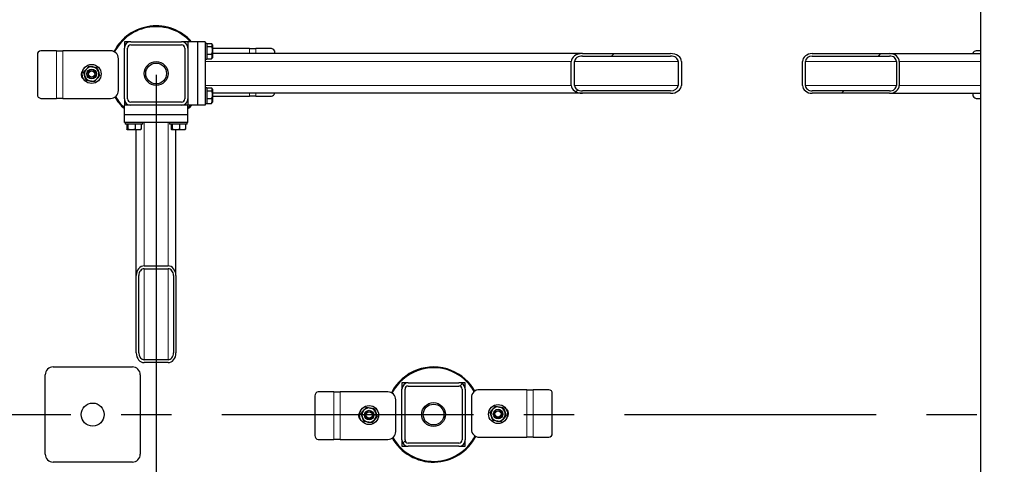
# Model space of a CAD drawing. Header units: millimetres. Extents: x 0 to 841, y 0 to 594.
# Tile 23 of 92: x 264 to 313, y 268 to 291. Entities that reach past the tile are written whole.
import ezdxf

# ---------------------------------------------------------------- set-up
doc = ezdxf.new("R2010")
doc.units = ezdxf.units.MM
doc.header["$PDSIZE"] = -1
doc.linetypes.add('CENTERX2', pattern=[20.32, 12.7, -2.54, 2.54, -2.54])
for name, color, linetype in [('COTES', 1, 'Continuous'), ('TRAIT-FINS', 9, 'Continuous'), ('TRAIT-MIXTES', 3, 'CENTERX2')]:
    doc.layers.add(name, color=color, linetype=linetype)
doc.layers.add('TRAIT-FORT', color=4, linetype='Continuous', lineweight=25)
doc.styles.add('SLDTEXTSTYLE0', font='TXT', dxfattribs={"width": 0.75})
doc.dimstyles.new('SLDDIMSTYLE3', dxfattribs={"dimtxt": 3.5, "dimasz": 2, "dimexe": 0, "dimexo": 0.0625, "dimgap": 0.875, "dimtad": 1, "dimlfac": 25, "dimrnd": 1e-09, "dimzin": 12, "dimdsep": 46, "dimtxsty": 'SLDTEXTSTYLE0', "dimsah": 1, "dimcen": 0.09, "dimadec": 0, "dimazin": 3, "dimtfac": 1, "dimtofl": 0, "dimtmove": 0, "dimatfit": 3, "dimfxl": 1, "dimfrac": 2, "dimtolj": 1, "dimtzin": 12, "dimarcsym": 0})

# ---------------------------------------------------------------- blocks, each defined once
blk = doc.blocks.new('_D_23')
at = {"layer": 'COTES', "color": 0, "lineweight": -2, "transparency": 16777216}
for p, q in [((270.39, 287.944), (270.39, 117.526)), ((369.99, 287.944), (369.99, 117.526)), ((272.39, 117.526), (367.99, 117.526))]:
    blk.add_line(p, q, dxfattribs=at)
at = {"layer": 'COTES', "color": 0, "transparency": 16777216}
for points in [[(272.39, 117.86), (272.39, 117.193), (270.39, 117.526)], [(367.99, 117.86), (367.99, 117.193), (369.99, 117.526)]]:
    blk.add_solid(points, dxfattribs=at)
at = {"layer": 'Defpoints', "color": 0, "transparency": 16777216}
for p in [(270.39, 288.006), (369.99, 288.006), (369.99, 117.526)]:
    blk.add_point(p, dxfattribs=at)
at = {"layer": 'COTES', "color": 0, "transparency": 16777216, "insert": (320.19, 121.901), "char_height": 3.5, "attachment_point": 2, "style": 'SLDTEXTSTYLE0'}
blk.add_mtext('\\A1;2490', dxfattribs=at)
blk = doc.blocks.new('SW_CENTERMARKSYMBOL_0')
at = {"layer": 'TRAIT-MIXTES', "color": 0}
blk.add_line((0.2, 0), (148.321, 0), dxfattribs=at)

msp = doc.modelspace()

# ---------------------------------------------------------------- hatches: boundary and pattern name
at = {"layer": 'TRAIT-FINS'}
h = msp.add_hatch(dxfattribs=at)
h.set_pattern_fill('ANSI32', color=256, angle=3e-322, style=0)
edge = h.paths.add_edge_path(flags=0)
edge.add_arc((271.67017, 286.72643), 0.32, 270, 360)
edge.add_line((271.99017, 286.72643), (271.99017, 289.28643))
edge.add_arc((271.67017, 289.28643), 0.32, 0, 90)
edge.add_line((271.67017, 289.60643), (269.11017, 289.60643))
edge.add_arc((269.11017, 289.28643), 0.32, 90, 180)
edge.add_line((268.79017, 289.28643), (268.79017, 286.72643))
edge.add_arc((269.11017, 286.72643), 0.32, 180, 270)
edge.add_line((269.11017, 286.40643), (271.67017, 286.40643))
edge = h.paths.add_edge_path(flags=0)
edge.add_line((271.83017, 289.28643), (271.83017, 286.72643))
edge.add_arc((271.67017, 286.72643), 0.16, 270, 360, ccw=False)
edge.add_line((271.67017, 286.56643), (269.11017, 286.56643))
edge.add_arc((269.11017, 286.72643), 0.16, 180, 270, ccw=False)
edge.add_line((268.95017, 286.72643), (268.95017, 289.28643))
edge.add_arc((269.11017, 289.28643), 0.16, 90, 180, ccw=False)
edge.add_line((269.11017, 289.44643), (271.67017, 289.44643))
edge.add_arc((271.67017, 289.28643), 0.16, 0, 90, ccw=False)
h = msp.add_hatch(dxfattribs=at)
h.set_pattern_fill('ANSI32', color=256, angle=3e-322, style=0)
edge = h.paths.add_edge_path(flags=0)
edge.add_ellipse((291.89699, 288.60643), major_axis=(-0.55607, 0), ratio=0.7193398, start_angle=270, end_angle=360)
edge.add_line((291.34093, 288.60643), (291.34093, 287.40643))
edge.add_ellipse((291.89699, 287.40643), major_axis=(-0.55607, 0), ratio=0.7193398, start_angle=360, end_angle=450)
edge.add_line((291.89699, 287.00643), (296.34551, 287.00643))
edge.add_ellipse((296.34551, 287.40643), major_axis=(-0.55607, 0), ratio=0.7193398, start_angle=90, end_angle=180)
edge.add_line((296.90158, 287.40643), (296.90158, 288.60643))
edge.add_ellipse((296.34551, 288.60643), major_axis=(-0.55607, 0), ratio=0.7193398, start_angle=180, end_angle=270)
edge.add_line((296.34551, 289.00643), (291.89699, 289.00643))
edge = h.paths.add_edge_path(flags=0)
edge.add_line((291.50775, 287.40643), (291.50775, 288.60643))
edge.add_ellipse((291.89699, 288.60643), major_axis=(-0.38925, 0), ratio=0.7193398, start_angle=270, end_angle=360, ccw=False)
edge.add_line((291.89699, 288.88643), (296.34551, 288.88643))
edge.add_ellipse((296.34551, 288.60643), major_axis=(-0.38925, 0), ratio=0.7193398, start_angle=180, end_angle=270, ccw=False)
edge.add_line((296.73476, 288.60643), (296.73476, 287.40643))
edge.add_ellipse((296.34551, 287.40643), major_axis=(-0.38925, 0), ratio=0.7193398, start_angle=90, end_angle=180, ccw=False)
edge.add_line((296.34551, 287.12643), (291.89699, 287.12643))
edge.add_ellipse((291.89699, 287.40643), major_axis=(-0.38925, 0), ratio=0.7193398, start_angle=0, end_angle=90, ccw=False)
h = msp.add_hatch(dxfattribs=at)
h.set_pattern_fill('ANSI32', color=256, angle=3e-322, style=0)
edge = h.paths.add_edge_path(flags=0)
edge.add_ellipse((307.40169, 287.40643), major_axis=(0.48831, 0), ratio=0.81915204, start_angle=270, end_angle=360)
edge.add_line((307.89, 287.40643), (307.89, 288.60643))
edge.add_ellipse((307.40169, 288.60643), major_axis=(0.48831, 0), ratio=0.81915204, start_angle=0, end_angle=90)
edge.add_line((307.40169, 289.00643), (303.49521, 289.00643))
edge.add_ellipse((303.49521, 288.60643), major_axis=(0.48831, 0), ratio=0.81915204, start_angle=90, end_angle=180)
edge.add_line((303.0069, 288.60643), (303.0069, 287.40643))
edge.add_ellipse((303.49521, 287.40643), major_axis=(0.48831, 0), ratio=0.81915204, start_angle=180, end_angle=270)
edge.add_line((303.49521, 287.00643), (307.40169, 287.00643))
edge = h.paths.add_edge_path(flags=0)
edge.add_line((307.74351, 288.60643), (307.74351, 287.40643))
edge.add_ellipse((307.40169, 287.40643), major_axis=(0.34182, 0), ratio=0.81915204, start_angle=-90, end_angle=0, ccw=False)
edge.add_line((307.40169, 287.12643), (303.49521, 287.12643))
edge.add_ellipse((303.49521, 287.40643), major_axis=(0.34182, 0), ratio=0.81915204, start_angle=180, end_angle=270, ccw=False)
edge.add_line((303.1534, 287.40643), (303.1534, 288.60643))
edge.add_ellipse((303.49521, 288.60643), major_axis=(0.34182, 0), ratio=0.81915204, start_angle=90, end_angle=180, ccw=False)
edge.add_line((303.49521, 288.88643), (307.40169, 288.88643))
edge.add_ellipse((307.40169, 288.60643), major_axis=(0.34182, 0), ratio=0.81915204, start_angle=0, end_angle=90, ccw=False)
h = msp.add_hatch(dxfattribs=at)
h.set_pattern_fill('ANSI32', color=256, angle=3e-322, style=0)
edge = h.paths.add_edge_path(flags=0)
edge.add_ellipse((270.99017, 277.81795), major_axis=(0, 0.48831), ratio=0.81915204, start_angle=270, end_angle=360)
edge.add_line((270.99017, 278.30626), (269.79017, 278.30626))
edge.add_ellipse((269.79017, 277.81795), major_axis=(0, 0.48831), ratio=0.81915204, start_angle=0, end_angle=90)
edge.add_line((269.39017, 277.81795), (269.39017, 273.91147))
edge.add_ellipse((269.79017, 273.91147), major_axis=(0, 0.48831), ratio=0.81915204, start_angle=90, end_angle=180)
edge.add_line((269.79017, 273.42316), (270.99017, 273.42316))
edge.add_ellipse((270.99017, 273.91147), major_axis=(0, 0.48831), ratio=0.81915204, start_angle=180, end_angle=270)
edge.add_line((271.39017, 273.91147), (271.39017, 277.81795))
edge = h.paths.add_edge_path(flags=0)
edge.add_line((269.79017, 278.15977), (270.99017, 278.15977))
edge.add_ellipse((270.99017, 277.81795), major_axis=(0, 0.34182), ratio=0.81915204, start_angle=-90, end_angle=0, ccw=False)
edge.add_line((271.27017, 277.81795), (271.27017, 273.91147))
edge.add_ellipse((270.99017, 273.91147), major_axis=(0, 0.34182), ratio=0.81915204, start_angle=180, end_angle=270, ccw=False)
edge.add_line((270.99017, 273.56966), (269.79017, 273.56966))
edge.add_ellipse((269.79017, 273.91147), major_axis=(0, 0.34182), ratio=0.81915204, start_angle=90, end_angle=180, ccw=False)
edge.add_line((269.51017, 273.91147), (269.51017, 277.81795))
edge.add_ellipse((269.79017, 277.81795), major_axis=(0, 0.34182), ratio=0.81915204, start_angle=0, end_angle=90, ccw=False)
h = msp.add_hatch(dxfattribs=at)
h.set_pattern_fill('ANSI32', color=256, angle=3e-322, style=0)
edge = h.paths.add_edge_path(flags=0)
edge.add_arc((283.11017, 272.08643), 0.32, 90, 180)
edge.add_line((282.79017, 272.08643), (282.79017, 269.52643))
edge.add_arc((283.11017, 269.52643), 0.32, 180, 270)
edge.add_line((283.11017, 269.20643), (285.67017, 269.20643))
edge.add_arc((285.67017, 269.52643), 0.32, 270, 360)
edge.add_line((285.99017, 269.52643), (285.99017, 272.08643))
edge.add_arc((285.67017, 272.08643), 0.32, 0, 90)
edge.add_line((285.67017, 272.40643), (283.11017, 272.40643))
edge = h.paths.add_edge_path(flags=0)
edge.add_line((282.95017, 269.52643), (282.95017, 272.08643))
edge.add_arc((283.11017, 272.08643), 0.16, 90, 180, ccw=False)
edge.add_line((283.11017, 272.24643), (285.67017, 272.24643))
edge.add_arc((285.67017, 272.08643), 0.16, 0, 90, ccw=False)
edge.add_line((285.83017, 272.08643), (285.83017, 269.52643))
edge.add_arc((285.67017, 269.52643), 0.16, 270, 360, ccw=False)
edge.add_line((285.67017, 269.36643), (283.11017, 269.36643))
edge.add_arc((283.11017, 269.52643), 0.16, 180, 270, ccw=False)
h = msp.add_hatch(dxfattribs=at)
h.set_pattern_fill('ANSI31', color=256, style=0)
edge = h.paths.add_edge_path(flags=0)
edge.add_arc((267.19017, 270.80643), 0.58, 0, 360)

# ---------------------------------------------------------------- linework, layer by layer
at = {"lineweight": 18}
for p, q in [((275.09636, 289.26109), (275.09636, 289.00643)), ((275.41636, 289.26109), (275.41636, 289.00643)), ((265.36398, 286.75177), (265.36398, 289.15177)), ((265.68398, 286.75177), (265.68398, 289.15177)), ((291.34093, 288.60643), (272.87017, 288.60643)), ((296.73476, 288.60643), (291.50775, 288.60643)), ((303.1534, 288.60643), (307.74351, 288.60643)), ((307.89, 288.60643), (311.99017, 288.60643)), ((291.34093, 287.40643), (272.87017, 287.40643)), ((296.73476, 287.40643), (291.50775, 287.40643)), ((303.1534, 287.40643), (307.74351, 287.40643)), ((307.89, 287.40643), (311.99017, 287.40643)), ((275.09636, 287.00643), (275.09636, 286.86109)), ((275.41636, 287.00643), (275.41636, 286.86109)), ((269.79017, 278.30626), (269.79017, 285.52643)), ((270.99017, 278.30626), (270.99017, 285.52643)), ((269.79017, 273.56966), (269.79017, 278.15977)), ((270.99017, 273.56966), (270.99017, 278.15977)), ((279.36398, 269.55177), (279.36398, 271.95177)), ((279.68398, 269.55177), (279.68398, 271.95177)), ((289.09636, 272.06109), (289.09636, 269.66109)), ((289.41636, 272.06109), (289.41636, 269.66109))]:
    msp.add_line(p, q, dxfattribs=at)
at = {"layer": 'TRAIT-FORT', "lineweight": 25}
for p, q in [((311.99017, 318.80643), (311.99017, 178.5064)), ((269.11017, 289.60643), (268.79017, 289.60643)), ((268.79017, 289.60643), (268.79017, 289.28643)), ((268.79017, 286.72643), (268.79017, 289.28643)), ((268.95017, 286.72643), (268.95017, 289.28643)), ((269.11017, 289.60643), (271.67017, 289.60643)), ((269.11017, 289.44643), (271.67017, 289.44643)), ((271.99017, 289.60643), (271.67017, 289.60643)), ((271.83017, 289.28643), (271.83017, 286.72643)), ((271.99017, 289.32643), (271.98766, 289.32643)), ((272.47017, 289.60643), (271.99017, 289.60643)), ((271.99017, 289.60643), (271.99017, 289.28643)), ((271.99017, 289.28643), (271.99017, 286.72643)), ((272.47017, 289.60643), (272.47017, 286.40643)), ((272.87017, 289.60643), (272.47017, 289.60643)), ((272.87017, 289.60643), (272.87017, 286.40643)), ((272.95017, 289.52643), (272.87017, 289.52643)), ((272.95017, 289.52643), (272.95017, 288.75694)), ((272.95017, 289.51439), (273.18999, 289.51439)), ((272.95017, 289.37249), (273.18999, 289.37249)), ((273.23017, 289.44943), (273.20584, 289.49157)), ((273.23017, 289.44943), (273.23017, 288.87474)), ((275.09636, 289.26109), (273.23017, 289.26109)), ((275.09636, 289.26109), (275.41636, 289.26109)), ((276.20812, 289.26109), (275.41636, 289.26109)), ((264.39901, 288.95177), (264.39901, 286.95177)), ((265.36398, 289.15177), (264.57221, 289.15177)), ((265.36398, 289.15177), (265.68398, 289.15177)), ((268.08398, 289.15177), (265.68398, 289.15177)), ((268.48398, 287.15177), (268.48398, 288.75177)), ((272.87017, 288.72643), (272.95017, 288.72643)), ((272.95017, 288.98452), (273.18999, 288.98452)), ((272.95017, 288.75694), (272.95017, 288.72643)), ((272.95017, 288.73846), (273.18999, 288.73846)), ((273.20499, 288.76178), (273.18999, 288.73846)), ((273.20584, 288.76129), (273.23017, 288.80343)), ((291.89699, 289.00643), (273.23017, 289.00643)), ((273.23017, 288.87474), (273.23017, 288.80343)), ((276.38133, 289.00643), (276.38133, 289.06109)), ((291.89699, 289.00643), (296.34551, 289.00643)), ((291.89699, 288.88643), (296.34551, 288.88643)), ((303.49521, 289.00643), (307.40169, 289.00643)), ((303.49521, 288.88643), (307.40169, 288.88643)), ((307.40169, 289.00643), (311.99017, 289.00643)), ((311.99017, 289.15177), (311.77221, 289.15177)), ((291.34093, 287.40643), (291.34093, 288.60643)), ((291.50775, 287.40643), (291.50775, 288.60643)), ((296.73476, 288.60643), (296.73476, 287.40643)), ((296.90158, 288.60643), (296.90158, 287.40643)), ((303.0069, 287.40643), (303.0069, 288.60643)), ((303.1534, 287.40643), (303.1534, 288.60643)), ((307.74351, 288.60643), (307.74351, 287.40643)), ((307.89, 288.60643), (307.89, 287.40643)), ((272.95017, 287.28643), (272.87017, 287.28643)), ((272.95017, 287.28643), (272.95017, 286.51694)), ((272.95017, 287.27439), (273.18999, 287.27439)), ((273.23017, 287.20943), (273.20584, 287.25157)), ((273.23017, 287.20943), (273.23017, 286.63474)), ((264.57221, 286.75177), (265.36398, 286.75177)), ((265.68398, 286.75177), (265.36398, 286.75177)), ((265.68398, 286.75177), (268.08398, 286.75177)), ((268.79017, 286.72643), (268.79017, 286.40643)), ((271.99017, 286.72643), (271.99017, 286.40643)), ((272.95017, 287.13249), (273.18999, 287.13249)), ((272.95017, 286.74452), (273.18999, 286.74452)), ((291.89699, 287.00643), (273.23017, 287.00643)), ((273.23017, 286.86109), (275.09636, 286.86109)), ((275.41636, 286.86109), (275.09636, 286.86109)), ((275.41636, 286.86109), (276.20812, 286.86109)), ((296.34551, 287.12643), (291.89699, 287.12643)), ((296.34551, 287.00643), (291.89699, 287.00643)), ((307.40169, 287.12643), (303.49521, 287.12643)), ((307.40169, 287.00643), (303.49521, 287.00643)), ((307.40169, 287.00643), (311.99017, 287.00643)), ((311.59901, 287.00643), (311.59901, 286.95177)), ((311.77221, 286.75177), (311.99017, 286.75177)), ((268.79017, 285.92643), (268.79017, 286.40643)), ((269.11017, 286.40643), (268.79017, 286.40643)), ((269.07017, 286.40894), (269.07017, 286.40643)), ((271.67017, 286.56643), (269.11017, 286.56643)), ((271.67017, 286.40643), (269.11017, 286.40643)), ((271.99017, 286.40643), (271.67017, 286.40643)), ((271.71017, 286.40643), (271.71017, 286.40894)), ((271.98766, 286.68643), (271.99017, 286.68643)), ((272.47017, 286.40643), (271.99017, 286.40643)), ((271.99017, 285.92643), (271.99017, 286.40643)), ((272.87017, 286.40643), (272.47017, 286.40643)), ((272.87017, 286.48643), (272.95017, 286.48643)), ((272.95017, 286.51694), (272.95017, 286.48643)), ((272.95017, 286.49846), (273.18999, 286.49846)), ((273.20499, 286.52178), (273.18999, 286.49846)), ((273.20584, 286.52129), (273.23017, 286.56343)), ((273.23017, 286.63474), (273.23017, 286.56343)), ((268.79017, 285.52643), (268.79017, 285.92643)), ((271.99017, 285.92643), (268.79017, 285.92643)), ((271.99017, 285.52643), (271.99017, 285.92643)), ((271.99017, 285.52643), (268.79017, 285.52643)), ((268.83017, 285.52643), (268.83017, 285.44643)), ((269.71017, 285.44643), (268.83017, 285.44643)), ((268.9044, 285.44643), (268.9044, 285.20661)), ((268.96375, 285.44643), (268.96375, 285.20661)), ((269.32951, 285.44643), (269.32951, 285.20661)), ((269.63593, 285.44643), (269.63593, 285.20661)), ((269.71017, 285.44643), (269.71017, 285.52643)), ((271.07017, 285.52643), (271.07017, 285.44643)), ((271.95017, 285.44643), (271.07017, 285.44643)), ((271.1444, 285.44643), (271.1444, 285.20661)), ((271.20375, 285.44643), (271.20375, 285.20661)), ((271.56951, 285.44643), (271.56951, 285.20661)), ((271.87593, 285.44643), (271.87593, 285.20661)), ((271.95017, 285.44643), (271.95017, 285.52643)), ((268.92551, 285.17894), (268.94717, 285.16643)), ((269.47209, 285.16643), (268.94717, 285.16643)), ((269.39017, 277.81795), (269.39017, 285.16643)), ((269.59317, 285.16643), (269.47209, 285.16643)), ((269.59317, 285.16643), (269.61483, 285.17894)), ((271.16551, 285.17894), (271.18717, 285.16643)), ((271.71209, 285.16643), (271.18717, 285.16643)), ((271.39017, 277.81795), (271.39017, 285.16643)), ((271.83317, 285.16643), (271.71209, 285.16643)), ((271.83317, 285.16643), (271.85483, 285.17894)), ((269.79017, 278.30626), (270.99017, 278.30626)), ((269.39017, 273.91147), (269.39017, 277.81795)), ((269.51017, 273.91147), (269.51017, 277.81795)), ((269.79017, 278.15977), (270.99017, 278.15977)), ((271.27017, 277.81795), (271.27017, 273.91147)), ((271.39017, 277.81795), (271.39017, 273.91147)), ((270.99017, 273.56966), (269.79017, 273.56966)), ((270.99017, 273.42316), (269.79017, 273.42316)), ((264.79017, 268.80643), (264.79017, 272.80643)), ((265.19017, 273.20643), (269.19017, 273.20643)), ((269.59017, 272.80643), (269.59017, 268.80643)), ((282.79017, 272.40643), (282.79017, 272.08643)), ((283.11017, 272.40643), (282.79017, 272.40643)), ((283.11017, 272.40643), (285.67017, 272.40643)), ((285.99017, 272.40643), (285.67017, 272.40643)), ((285.99017, 272.08643), (285.99017, 272.40643)), ((279.36398, 271.95177), (278.57221, 271.95177)), ((279.36398, 271.95177), (279.68398, 271.95177)), ((282.08398, 271.95177), (279.68398, 271.95177)), ((282.79017, 269.52643), (282.79017, 272.08643)), ((282.95017, 269.52643), (282.95017, 272.08643)), ((283.11017, 272.24643), (285.67017, 272.24643)), ((285.83017, 272.08643), (285.83017, 269.52643)), ((285.99017, 272.08643), (285.99017, 269.52643)), ((289.09636, 272.06109), (286.69636, 272.06109)), ((289.09636, 272.06109), (289.41636, 272.06109)), ((290.20812, 272.06109), (289.41636, 272.06109)), ((290.38133, 269.86109), (290.38133, 271.86109)), ((278.39901, 271.75177), (278.39901, 269.75177)), ((282.48398, 269.95177), (282.48398, 271.55177)), ((286.29636, 271.66109), (286.29636, 270.06109)), ((278.57221, 269.55177), (279.36398, 269.55177)), ((279.68398, 269.55177), (279.36398, 269.55177)), ((279.68398, 269.55177), (282.08398, 269.55177)), ((282.79017, 269.52643), (282.79017, 269.20643)), ((285.67017, 269.36643), (283.11017, 269.36643)), ((285.99017, 269.20643), (285.99017, 269.52643)), ((286.69636, 269.66109), (289.09636, 269.66109)), ((289.41636, 269.66109), (289.09636, 269.66109)), ((289.41636, 269.66109), (290.20812, 269.66109)), ((282.79017, 269.20643), (283.11017, 269.20643)), ((285.67017, 269.20643), (283.11017, 269.20643)), ((285.67017, 269.20643), (285.99017, 269.20643)), ((269.19017, 268.40643), (265.19017, 268.40643))]:
    msp.add_line(p, q, dxfattribs=at)
at = {"layer": 'TRAIT-FORT', "lineweight": 25, "flags": 128}
for points in [[(271.99017, 286.27161), (272.05238, 286.33112), (272.12499, 286.40643)], [(272.17902, 286.40643), (272.05621, 286.27891), (271.99017, 286.21757)]]:
    msp.add_lwpolyline(points, dxfattribs=at)
at = {"layer": 'TRAIT-FORT', "lineweight": 25}
for centre, radius in [((267.13598, 287.98083), 0.48), ((267.13598, 287.98083), 0.24), ((270.39017, 288.00643), 0.6), ((270.39017, 288.00643), 0.52423), ((267.13598, 287.98083), 0.18), ((267.13598, 287.98083), 0.16), ((267.19017, 270.80643), 0.58), ((284.39017, 270.80643), 0.6), ((284.39017, 270.80643), 0.52423), ((287.64436, 270.83203), 0.48), ((281.13598, 270.78083), 0.48), ((281.13598, 270.78083), 0.24), ((281.13598, 270.78083), 0.18), ((281.13598, 270.78083), 0.16), ((287.64436, 270.83203), 0.24), ((287.64436, 270.83203), 0.18), ((287.64436, 270.83203), 0.16)]:
    msp.add_circle(centre, radius, dxfattribs=at)
for centre, radius, start, end in [((270.39017, 288.00643), 2.4, 41.810315, 152.617486), ((270.39017, 288.00643), 2.36, 42.684911, 152.760656), ((269.11017, 289.28643), 0.32, 90, 180), ((269.11017, 289.28643), 0.16, 90, 180), ((271.67017, 289.28643), 0.32, 0, 90), ((271.67017, 289.28643), 0.16, 0, 90), ((276.19369, 289.07359), 0.18805, 356.188739, 85.59805), ((264.58665, 288.96427), 0.18805, 94.40195, 183.811261), ((268.08398, 288.75177), 0.4, 0, 90), ((311.78382, 288.9703), 0.18184, 93.659151, 168.539414), ((267.13598, 287.98083), 0.36, 139.672089, 199.672089), ((267.13598, 287.98083), 0.36, 79.672089, 139.672089), ((267.13598, 287.98083), 0.36, 19.672089, 79.672089), ((266.88398, 287.95177), 0.28, 133.295009, 239.257986), ((267.13598, 287.98083), 0.36, 199.672089, 259.672089), ((267.13598, 287.98083), 0.36, 259.672089, 319.672089), ((267.13598, 287.98083), 0.36, 319.672089, 19.672089), ((264.58665, 286.93927), 0.18805, 176.188739, 265.59805), ((268.08398, 287.15177), 0.4, 270, 0), ((270.39017, 288.00643), 2.4, 209.499239, 228.189685), ((270.39017, 288.00643), 2.36, 209.456464, 227.315089), ((269.11017, 286.72643), 0.32, 180, 270), ((269.11017, 286.72643), 0.16, 180, 270), ((271.67017, 286.72643), 0.32, 270, 0), ((271.67017, 286.72643), 0.16, 270, 0), ((276.19652, 287.04256), 0.18184, 273.659151, 348.539414), ((311.78665, 286.93927), 0.18805, 176.188739, 265.59805), ((265.19017, 272.80643), 0.4, 90, 180), ((269.19017, 272.80643), 0.4, 0, 90), ((284.39017, 270.80643), 2.4, 68.108535, 152.63208), ((284.39017, 270.80643), 2.36, 68.108535, 152.783853), ((284.39017, 270.80643), 2.36, 29.456464, 68.108535), ((284.39017, 270.80643), 2.4, 29.499239, 68.108535), ((283.11017, 272.08643), 0.32, 90, 180), ((285.67017, 272.08643), 0.32, 0, 90), ((278.58665, 271.76427), 0.18805, 94.40195, 183.811261), ((282.08398, 271.55177), 0.4, 0, 90), ((283.11017, 272.08643), 0.16, 90, 180), ((285.67017, 272.08643), 0.16, 0, 90), ((286.69636, 271.66109), 0.4, 90, 180), ((290.19369, 271.87359), 0.18805, 356.188739, 85.59805), ((280.88398, 270.75177), 0.28, 133.295009, 239.257986), ((281.13598, 270.78083), 0.36, 139.672089, 199.672089), ((281.13598, 270.78083), 0.36, 79.672089, 139.672089), ((281.13598, 270.78083), 0.36, 19.672089, 79.672089), ((281.13598, 270.78083), 0.36, 319.672089, 19.672089), ((287.64436, 270.83203), 0.36, 139.672089, 199.672089), ((287.64436, 270.83203), 0.36, 79.672089, 139.672089), ((287.64436, 270.83203), 0.36, 19.672089, 79.672089), ((287.64436, 270.83203), 0.36, 319.672089, 19.672089), ((287.89636, 270.86109), 0.28, 313.295009, 59.257986), ((281.13598, 270.78083), 0.36, 199.672089, 259.672089), ((281.13598, 270.78083), 0.36, 259.672089, 319.672089), ((287.64436, 270.83203), 0.36, 199.672089, 259.672089), ((287.64436, 270.83203), 0.36, 259.672089, 319.672089), ((282.08398, 269.95177), 0.4, 270, 0), ((286.69636, 270.06109), 0.4, 180, 270), ((290.19369, 269.84859), 0.18805, 274.40195, 3.811261), ((278.58665, 269.73927), 0.18805, 176.188739, 265.59805), ((284.39017, 270.80643), 2.4, 209.508374, 332.617486), ((284.39017, 270.80643), 2.36, 209.462647, 332.760656), ((283.11017, 269.52643), 0.32, 180, 270), ((283.11017, 269.52643), 0.16, 180, 270), ((285.67017, 269.52643), 0.32, 270, 0), ((285.67017, 269.52643), 0.16, 270, 0), ((265.19017, 268.80643), 0.4, 180, 270), ((269.19017, 268.80643), 0.4, 270, 0)]:
    msp.add_arc(centre, radius, start, end, dxfattribs=at)
for centre, major_axis, ratio, start_param, end_param in [((291.89699, 288.60643), (-0.55607, 0), 0.7193398, 4.71238898, 6.28318531), ((291.89699, 288.60643), (-0.38925, 0), 0.7193398, 4.71238898, 6.28318531), ((296.34551, 288.60643), (-0.55607, 0), 0.7193398, 3.14159265, 4.71238898), ((296.34551, 288.60643), (-0.38925, 0), 0.7193398, 3.14159265, 4.71238898), ((303.49521, 288.60643), (0.48831, 0), 0.81915204, 1.57079633, 3.14159265), ((303.49521, 288.60643), (0.34182, 0), 0.81915204, 1.57079633, 3.14159265), ((307.40169, 288.60643), (0.48831, 0), 0.81915204, 0, 1.57079633), ((307.40169, 288.60643), (0.34182, 0), 0.81915204, 0, 1.57079633), ((291.89699, 287.40643), (-0.55607, 0), 0.7193398, 0, 1.57079633), ((291.89699, 287.40643), (-0.38925, 0), 0.7193398, 0, 1.57079633), ((296.34551, 287.40643), (-0.55607, 0), 0.7193398, 1.57079633, 3.14159265), ((296.34551, 287.40643), (-0.38925, 0), 0.7193398, 1.57079633, 3.14159265), ((303.49521, 287.40643), (0.48831, 0), 0.81915204, 3.14159265, 4.71238898), ((303.49521, 287.40643), (0.34182, 0), 0.81915204, 3.14159265, 4.71238898), ((307.40169, 287.40643), (0.48831, 0), 0.81915204, 4.71238898, 6.28318531), ((307.40169, 287.40643), (0.34182, 0), 0.81915204, 4.71238898, 6.28318531), ((269.79017, 277.81795), (0, 0.48831), 0.81915204, 0, 1.57079633), ((270.99017, 277.81795), (0, 0.48831), 0.81915204, 4.71238898, 6.28318531), ((269.79017, 277.81795), (0, 0.34182), 0.81915204, 0, 1.57079633), ((270.99017, 277.81795), (0, 0.34182), 0.81915204, 4.71238898, 6.28318531), ((269.79017, 273.91147), (0, 0.48831), 0.81915204, 1.57079633, 3.14159265), ((269.79017, 273.91147), (0, 0.34182), 0.81915204, 1.57079633, 3.14159265), ((270.99017, 273.91147), (0, 0.48831), 0.81915204, 3.14159265, 4.71238898), ((270.99017, 273.91147), (0, 0.34182), 0.81915204, 3.14159265, 4.71238898)]:
    msp.add_ellipse(centre, major_axis=major_axis, ratio=ratio, start_param=start_param, end_param=end_param, dxfattribs=at)
for points, knots in [([(273.18999, 289.37249), (273.19876, 289.3848), (273.21649, 289.4097), (273.22298, 289.4466), (273.21346, 289.48186), (273.19786, 289.50349), (273.18999, 289.51439)], [0, 0, 0, 0, 0.26460494, 0.53494775, 0.76534313, 1, 1, 1, 1]), ([(273.18999, 289.37249), (273.19876, 289.33882), (273.21649, 289.27074), (273.22298, 289.16988), (273.21346, 289.07346), (273.19786, 289.01435), (273.18999, 288.98452)], [0, 0, 0, 0, 0.26460494, 0.53494775, 0.76534313, 1, 1, 1, 1]), ([(273.18999, 288.73846), (273.20214, 288.76977), (273.22223, 288.82155), (273.22037, 288.89664), (273.20641, 288.94717), (273.19363, 288.97623), (273.18999, 288.98452)], [0, 0, 0, 0, 0.38554949, 0.63764185, 0.89654625, 1, 1, 1, 1]), ([(266.72702, 288.05535), (266.74857, 288.08074), (266.79227, 288.13221), (266.83823, 288.18636), (266.86153, 288.2138)], [0, 0, 0, 0, 0.49324437, 1, 1, 1, 1]), ([(266.86153, 288.2138), (266.88051, 288.23617), (266.91897, 288.28147), (266.96362, 288.33406), (266.98902, 288.36399), (266.99604, 288.37226)], [0, 0, 0, 0, 0.413688, 0.83802774, 1, 1, 1, 1]), ([(266.99604, 288.37226), (267.0288, 288.36629), (267.09522, 288.35418), (267.16511, 288.34145), (267.20052, 288.33499)], [0, 0, 0, 0, 0.49324437, 1, 1, 1, 1]), ([(267.20052, 288.33499), (267.22938, 288.32973), (267.28784, 288.31908), (267.35571, 288.30671), (267.39433, 288.29967), (267.405, 288.29773)], [0, 0, 0, 0, 0.413688, 0.83802774, 1, 1, 1, 1]), ([(267.405, 288.29773), (267.41621, 288.26637), (267.43894, 288.2028), (267.46285, 288.13591), (267.47497, 288.10202)], [0, 0, 0, 0, 0.49324437, 1, 1, 1, 1]), ([(266.79699, 287.85964), (266.78711, 287.88726), (266.76711, 287.94321), (266.74389, 288.00818), (266.73067, 288.04514), (266.72702, 288.05535)], [0, 0, 0, 0, 0.413688, 0.83802774, 1, 1, 1, 1]), ([(266.86696, 287.66392), (266.85575, 287.69528), (266.83302, 287.75886), (266.80911, 287.82574), (266.79699, 287.85964)], [0, 0, 0, 0, 0.49324437, 1, 1, 1, 1]), ([(267.41042, 287.74785), (267.39144, 287.72548), (267.35298, 287.68018), (267.30834, 287.62759), (267.28293, 287.59766), (267.27591, 287.5894)], [0, 0, 0, 0, 0.413688, 0.83802774, 1, 1, 1, 1]), ([(267.54493, 287.9063), (267.52338, 287.88091), (267.47969, 287.82944), (267.43372, 287.77529), (267.41042, 287.74785)], [0, 0, 0, 0, 0.49324437, 1, 1, 1, 1]), ([(267.47497, 288.10202), (267.48484, 288.07439), (267.50484, 288.01844), (267.52807, 287.95348), (267.54128, 287.91651), (267.54493, 287.9063)], [0, 0, 0, 0, 0.413688, 0.83802774, 1, 1, 1, 1]), ([(267.07144, 287.62666), (267.04258, 287.63192), (266.98411, 287.64257), (266.91625, 287.65494), (266.87763, 287.66198), (266.86696, 287.66392)], [0, 0, 0, 0, 0.413688, 0.83802774, 1, 1, 1, 1]), ([(267.27591, 287.5894), (267.24315, 287.59537), (267.17673, 287.60747), (267.10685, 287.62021), (267.07144, 287.62666)], [0, 0, 0, 0, 0.493244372, 1, 1, 1, 1]), ([(273.18999, 287.13249), (273.19876, 287.1448), (273.21649, 287.1697), (273.22298, 287.2066), (273.21346, 287.24186), (273.19786, 287.26349), (273.18999, 287.27439)], [0, 0, 0, 0, 0.26460494, 0.53494775, 0.76534313, 1, 1, 1, 1]), ([(273.18999, 287.13249), (273.19876, 287.09882), (273.21649, 287.03074), (273.22298, 286.92988), (273.21346, 286.83346), (273.19786, 286.77435), (273.18999, 286.74452)], [0, 0, 0, 0, 0.26460494, 0.53494775, 0.76534313, 1, 1, 1, 1]), ([(273.18999, 286.49846), (273.20214, 286.52977), (273.22223, 286.58155), (273.22037, 286.65664), (273.20641, 286.70717), (273.19363, 286.73623), (273.18999, 286.74452)], [0, 0, 0, 0, 0.38554949, 0.63764185, 0.89654625, 1, 1, 1, 1]), ([(268.96375, 285.20661), (268.9586, 285.19784), (268.94818, 285.18011), (268.93276, 285.17362), (268.91801, 285.18314), (268.90897, 285.19874), (268.9044, 285.20661)], [0, 0, 0, 0, 0.26460494, 0.53494775, 0.76534313, 1, 1, 1, 1]), ([(268.96375, 285.20661), (268.99549, 285.19784), (269.05967, 285.18011), (269.15476, 285.17362), (269.24566, 285.18314), (269.30139, 285.19874), (269.32951, 285.20661)], [0, 0, 0, 0, 0.264604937, 0.534947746, 0.765343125, 1, 1, 1, 1]), ([(269.32951, 285.20661), (269.3685, 285.19446), (269.43298, 285.17437), (269.5265, 285.17623), (269.58941, 285.19019), (269.6256, 285.20296), (269.63593, 285.20661)], [0, 0, 0, 0, 0.38554949, 0.63764185, 0.89654625, 1, 1, 1, 1]), ([(269.61412, 285.18017), (269.61681, 285.18151), (269.62421, 285.18519), (269.63138, 285.19828), (269.63593, 285.20661)], [0, 0, 0, 0, 0.36430472, 1, 1, 1, 1]), ([(271.20375, 285.20661), (271.1986, 285.19784), (271.18818, 285.18011), (271.17276, 285.17362), (271.15801, 285.18314), (271.14897, 285.19874), (271.1444, 285.20661)], [0, 0, 0, 0, 0.26460494, 0.53494775, 0.76534313, 1, 1, 1, 1]), ([(271.20375, 285.20661), (271.23549, 285.19784), (271.29967, 285.18011), (271.39476, 285.17362), (271.48566, 285.18314), (271.54139, 285.19874), (271.56951, 285.20661)], [0, 0, 0, 0, 0.264604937, 0.534947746, 0.765343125, 1, 1, 1, 1]), ([(271.56951, 285.20661), (271.6085, 285.19446), (271.67298, 285.17437), (271.7665, 285.17623), (271.82941, 285.19019), (271.8656, 285.20296), (271.87593, 285.20661)], [0, 0, 0, 0, 0.38554949, 0.63764185, 0.89654625, 1, 1, 1, 1]), ([(271.85412, 285.18017), (271.85681, 285.18151), (271.86421, 285.18519), (271.87138, 285.19828), (271.87593, 285.20661)], [0, 0, 0, 0, 0.36430472, 1, 1, 1, 1]), ([(280.72702, 270.85535), (280.74857, 270.88074), (280.79227, 270.93221), (280.83823, 270.98636), (280.86153, 271.0138)], [0, 0, 0, 0, 0.49324437, 1, 1, 1, 1]), ([(280.79699, 270.65964), (280.78711, 270.68726), (280.76711, 270.74321), (280.74389, 270.80818), (280.73067, 270.84514), (280.72702, 270.85535)], [0, 0, 0, 0, 0.413688, 0.83802774, 1, 1, 1, 1]), ([(280.86153, 271.0138), (280.88051, 271.03617), (280.91897, 271.08147), (280.96362, 271.13406), (280.98902, 271.16399), (280.99604, 271.17226)], [0, 0, 0, 0, 0.413688, 0.83802774, 1, 1, 1, 1]), ([(280.99604, 271.17226), (281.0288, 271.16629), (281.09522, 271.15418), (281.16511, 271.14145), (281.20052, 271.13499)], [0, 0, 0, 0, 0.49324437, 1, 1, 1, 1]), ([(281.20052, 271.13499), (281.22938, 271.12973), (281.28784, 271.11908), (281.35571, 271.10671), (281.39433, 271.09967), (281.405, 271.09773)], [0, 0, 0, 0, 0.413688, 0.83802774, 1, 1, 1, 1]), ([(281.405, 271.09773), (281.41621, 271.06637), (281.43894, 271.0028), (281.46285, 270.93591), (281.47497, 270.90202)], [0, 0, 0, 0, 0.49324437, 1, 1, 1, 1]), ([(281.47497, 270.90202), (281.48484, 270.87439), (281.50484, 270.81844), (281.52807, 270.75348), (281.54128, 270.71651), (281.54493, 270.7063)], [0, 0, 0, 0, 0.413688, 0.83802774, 1, 1, 1, 1]), ([(287.2354, 270.90656), (287.25696, 270.93195), (287.30065, 270.98342), (287.34662, 271.03757), (287.36991, 271.06501)], [0, 0, 0, 0, 0.49324437, 1, 1, 1, 1]), ([(287.30537, 270.71084), (287.2955, 270.73847), (287.27549, 270.79442), (287.25227, 270.85938), (287.23905, 270.89635), (287.2354, 270.90656)], [0, 0, 0, 0, 0.413688, 0.83802774, 1, 1, 1, 1]), ([(287.36991, 271.06501), (287.3889, 271.08737), (287.42736, 271.13268), (287.472, 271.18527), (287.49741, 271.21519), (287.50442, 271.22346)], [0, 0, 0, 0, 0.413688, 0.83802774, 1, 1, 1, 1]), ([(287.50442, 271.22346), (287.53719, 271.21749), (287.60361, 271.20539), (287.67349, 271.19265), (287.7089, 271.1862)], [0, 0, 0, 0, 0.493244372, 1, 1, 1, 1]), ([(287.7089, 271.1862), (287.73776, 271.18094), (287.79622, 271.17029), (287.86409, 271.15792), (287.90271, 271.15088), (287.91338, 271.14894)], [0, 0, 0, 0, 0.413688, 0.83802774, 1, 1, 1, 1]), ([(287.91338, 271.14894), (287.92459, 271.11758), (287.94732, 271.054), (287.97123, 270.98712), (287.98335, 270.95322)], [0, 0, 0, 0, 0.49324437, 1, 1, 1, 1]), ([(287.98335, 270.95322), (287.99322, 270.9256), (288.01323, 270.86964), (288.03645, 270.80468), (288.04967, 270.76772), (288.05332, 270.75751)], [0, 0, 0, 0, 0.413688, 0.83802774, 1, 1, 1, 1]), ([(280.86696, 270.46392), (280.85575, 270.49528), (280.83302, 270.55886), (280.80911, 270.62574), (280.79699, 270.65964)], [0, 0, 0, 0, 0.49324437, 1, 1, 1, 1]), ([(281.07144, 270.42666), (281.04258, 270.43192), (280.98411, 270.44257), (280.91625, 270.45494), (280.87763, 270.46198), (280.86696, 270.46392)], [0, 0, 0, 0, 0.413688, 0.83802774, 1, 1, 1, 1]), ([(281.27591, 270.3894), (281.24315, 270.39537), (281.17673, 270.40747), (281.10685, 270.42021), (281.07144, 270.42666)], [0, 0, 0, 0, 0.493244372, 1, 1, 1, 1]), ([(281.41042, 270.54785), (281.39144, 270.52548), (281.35298, 270.48018), (281.30834, 270.42759), (281.28293, 270.39766), (281.27591, 270.3894)], [0, 0, 0, 0, 0.413688, 0.83802774, 1, 1, 1, 1]), ([(281.54493, 270.7063), (281.52338, 270.68091), (281.47969, 270.62944), (281.43372, 270.57529), (281.41042, 270.54785)], [0, 0, 0, 0, 0.49324437, 1, 1, 1, 1]), ([(287.37534, 270.51513), (287.36413, 270.54649), (287.3414, 270.61006), (287.31749, 270.67695), (287.30537, 270.71084)], [0, 0, 0, 0, 0.49324437, 1, 1, 1, 1]), ([(287.57982, 270.47787), (287.55096, 270.48312), (287.4925, 270.49378), (287.42463, 270.50615), (287.38601, 270.51318), (287.37534, 270.51513)], [0, 0, 0, 0, 0.413688, 0.83802774, 1, 1, 1, 1]), ([(287.7843, 270.4406), (287.75154, 270.44657), (287.68511, 270.45868), (287.61523, 270.47141), (287.57982, 270.47787)], [0, 0, 0, 0, 0.49324437, 1, 1, 1, 1]), ([(287.91881, 270.59905), (287.89982, 270.57669), (287.86137, 270.53139), (287.81672, 270.4788), (287.79132, 270.44887), (287.7843, 270.4406)], [0, 0, 0, 0, 0.413688, 0.83802774, 1, 1, 1, 1]), ([(288.05332, 270.75751), (288.03177, 270.73212), (287.98807, 270.68065), (287.9421, 270.6265), (287.91881, 270.59905)], [0, 0, 0, 0, 0.49324437, 1, 1, 1, 1])]:
    msp.add_open_spline(points, degree=3, knots=knots, dxfattribs=at)

# ---------------------------------------------------------------- block references
at = {"layer": 'TRAIT-MIXTES'}
msp.add_blockref('SW_CENTERMARKSYMBOL_0', (253.19017, 270.80643), dxfattribs=at)

# ---------------------------------------------------------------- dimensions: what is measured, and where the dimension line sits
at = {"layer": 'COTES'}
dim = msp.add_linear_dim(base=(369.99017, 117.52629), p1=(270.39017, 288.00643), p2=(369.99017, 288.00643), angle=0, dimstyle='SLDDIMSTYLE3', dxfattribs=at)
dim.commit()
dim.dimension.update_dxf_attribs({"geometry": '_D_23', "text_midpoint": (320.19017, 117.52629), "dimtype": 160})

doc.saveas('drawing.dxf')
